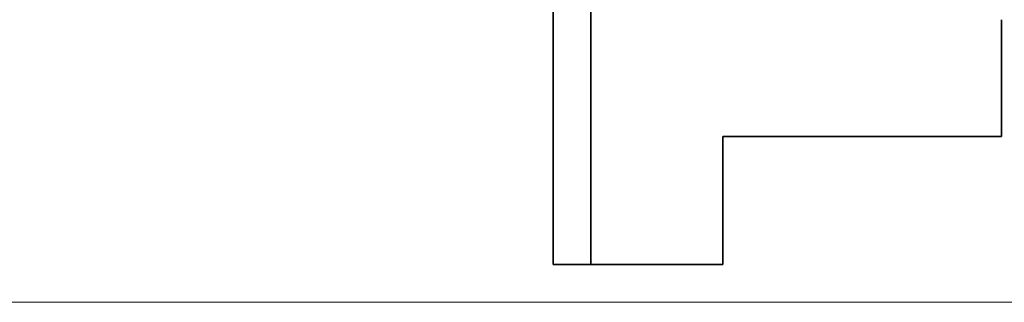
# Model space of a CAD drawing. Header units: millimetres. Extents: x -34 to 6620, y -230 to 4700.
# Tile 123 of 189: x 4286 to 4548, y 149 to 224. Entities that reach past the tile are written whole.
import ezdxf

# ---------------------------------------------------------------- set-up
doc = ezdxf.new("R2010")
doc.units = ezdxf.units.MM
doc.layers.add('1', color=7, linetype='Continuous', true_color=0xffffff)
doc.styles.add('latin_extended', font='simplex.shx')
doc.dimstyles.get("Standard").update_dxf_attribs({"dimtxt": 0.18, "dimasz": 0.18, "dimexe": 0.18, "dimexo": 0.0625, "dimgap": 0.09, "dimtad": 0, "dimtih": 1, "dimtoh": 1, "dimdec": 4, "dimzin": 0, "dimdsep": 46, "dimtxsty": 'Standard', "dimcen": 0.09, "dimadec": 0, "dimazin": 0, "dimtfac": 1, "dimtdec": 4, "dimtofl": 0, "dimtmove": 0, "dimatfit": 3, "dimfxl": 1, "dimtolj": 1, "dimtzin": 0, "dimarcsym": 0})

# ---------------------------------------------------------------- blocks, each defined once
blk = doc.blocks.new('_U23')
at = {"layer": '1', "color": 3, "lineweight": 13}
for p, q in [((5040.885305, 478.874612), (5407.885305, 478.874612)), ((5405.885305, 478.874612), (5405.885305, 148.874612)), ((3023.885305, 148.874612), (5407.885305, 148.874612))]:
    blk.add_line(p, q, dxfattribs=at)
at = {"layer": '1', "color": 3, "lineweight": 18}
for points in [[(5405.885305, 478.874612), (5406.823127, 475.374615), (5404.947482, 475.374608)], [(5405.885305, 148.874612), (5404.947482, 152.374608), (5406.823127, 152.374615)]]:
    blk.add_solid(points, dxfattribs=at)
at = {"layer": '1', "color": 2, "linetype": 'Continuous', "lineweight": 13, "insert": (5405.314252, 311.483559), "char_height": 3.5, "attachment_point": 7, "rotation": 90, "line_spacing_factor": 0.963855, "style": 'latin_extended'}
blk.add_mtext('\\W0.6850;330', dxfattribs=at)

msp = doc.modelspace()

# ---------------------------------------------------------------- linework, layer by layer
at = {"layer": '1', "color": 7, "linetype": 'Continuous', "lineweight": 35}
for p, q in [((4427.885, 238.875), (4427.885, 158.875)), ((4437.885, 238.875), (4437.885, 158.875)), ((4546.885, 192.875), (4546.885, 223.874)), ((4472.885, 158.875), (4472.885, 192.875)), ((4472.885, 192.875), (4546.885, 192.875)), ((4427.885, 158.875), (4437.885, 158.875)), ((4472.885, 158.875), (4437.885, 158.875))]:
    msp.add_line(p, q, dxfattribs=at)

# ---------------------------------------------------------------- dimensions: what is measured, and where the dimension line sits
at = {"layer": '1', "color": 2, "linetype": 'Continuous', "lineweight": 13}
dim = msp.add_linear_dim(base=(5405.885, 148.875), p1=(4944.885, 478.875), p2=(2963.885, 148.875), angle=90, dimstyle='Standard', override={"dimtxt": 3.5, "dimasz": 3.5, "dimexe": 2, "dimexo": 0, "dimgap": 1.75, "dimtad": 1, "dimtih": 0, "dimtoh": 0, "dimdec": 2, "dimlfac": 1, "dimzin": 8, "dimdsep": 44, "dimlunit": 2, "dimtxsty": 'latin_extended', "dimsah": 1, "dimse1": 0, "dimse2": 0, "dimsd1": 0, "dimsd2": 0, "dimclrd": 3, "dimclre": 3, "dimclrt": 2, "dimtol": 0, "dimtm": -0.02, "dimtfac": 1, "dimtdec": 2, "dimtofl": 1, "dimtmove": 0, "dimatfit": 2, "dimtzin": 8, "dimlwd": 13, "dimlwe": 13}, dxfattribs=at)
dim.commit()
dim.dimension.update_dxf_attribs({"geometry": '_U23', "text_midpoint": (5405.885, 313.875), "dimtype": 160})

doc.saveas('drawing.dxf')
